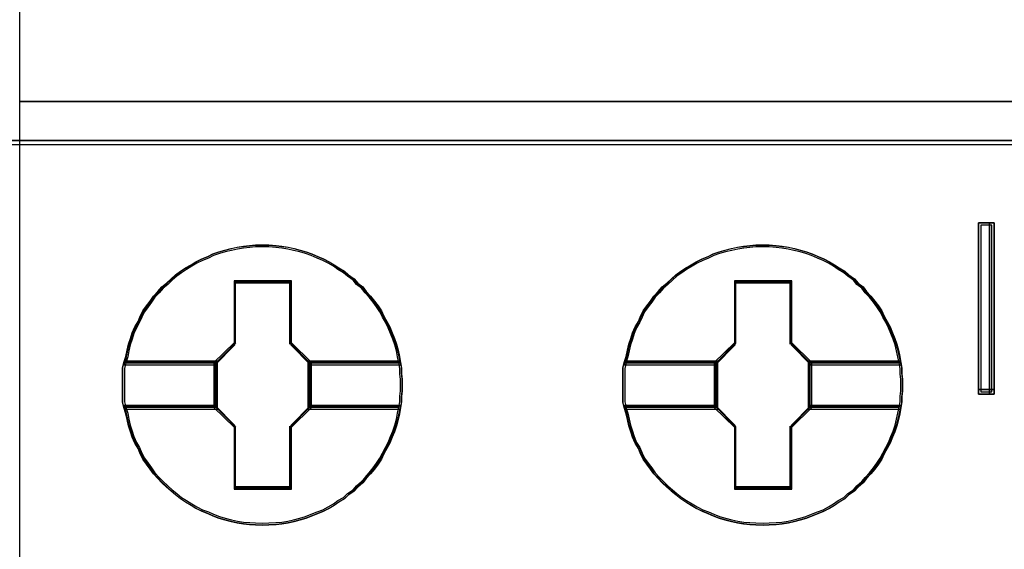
# Model space of a CAD drawing. Extents: x -558982 to 5119495, y -5290134 to 97908.
# Tile 201 of 256: x -467240 to -467062, y 30657 to 30753. Entities that reach past the tile are written whole.
import ezdxf

# ---------------------------------------------------------------- set-up
doc = ezdxf.new("R2010")
doc.units = 0
doc.header["$MEASUREMENT"] = 0
doc.layers.get('0').update_dxf_attribs({"color": 252})
doc.layers.add('45', color=8, linetype='Continuous')
doc.layers.add('50', color=7, linetype='Continuous')

# ---------------------------------------------------------------- blocks, each defined once
blk = doc.blocks.new('*C1027')
at = {"layer": '50', "color": 7}
for points in [[(246.510509, -132.244429), (246.510509, -178.271705), (31.516001, -178.271705), (31.516001, -132.244429), (246.510509, -132.244429)], [(31.516001, -178.189612), (246.510509, -178.189612), (31.516001, -178.189612)], [(156.839992, -182.773538), (156.839992, -179.680514), (156.839992, -182.773538)], [(156.839992, -179.680514), (156.946033, -179.680514), (156.839992, -179.680514)], [(157.121, -179.680514), (157.121, -182.773538), (157.085874, -182.773538), (156.980496, -182.773538), (156.875118, -182.773538), (156.839992, -182.773538), (156.839992, -179.680514), (156.875118, -179.680514), (156.980496, -179.680514), (157.085874, -179.680514), (157.121, -179.680514)], [(157.121, -182.773538), (157.121, -179.680514), (157.085874, -179.680514), (156.980496, -179.680514), (156.875118, -179.680514), (156.839992, -179.680514), (156.839992, -182.773538), (156.875118, -182.773538), (156.980496, -182.773538), (157.085874, -182.773538), (157.121, -182.773538)], [(156.863852, -179.680514), (157.020261, -179.680514), (156.863852, -179.680514)], [(156.93808, -179.680514), (157.09449, -179.680514), (156.93808, -179.680514)], [(157.012308, -179.680514), (157.121, -179.680514), (157.012308, -179.680514)], [(157.038818, -179.680514), (157.038818, -182.773538), (157.038818, -179.680514)], [(157.081235, -182.733816), (157.081235, -179.720236), (157.05605, -179.720236), (156.980496, -179.720236), (156.904942, -179.720236), (156.879758, -179.720236), (156.879758, -182.733816), (156.904942, -182.733816), (156.980496, -182.733816), (157.05605, -182.733816), (157.081235, -182.733816)], [(156.839992, -182.691446), (156.946033, -182.691446), (156.839992, -182.691446)], [(156.863852, -182.691446), (157.020261, -182.691446), (156.863852, -182.691446)], [(156.93808, -182.691446), (157.09449, -182.691446), (156.93808, -182.691446)], [(157.012308, -182.691446), (157.121, -182.691446), (157.012308, -182.691446)]]:
    blk.add_lwpolyline(points, close=True, dxfattribs=at)
blk = doc.blocks.new('*U1032')
at = {"layer": '45', "color": 59}
blk.add_lwpolyline([(139.497065, -113.498264), (157.500095, -113.498264), (157.500095, -196.493538), (139.497065, -196.493538), (139.497065, -113.498264)], close=True, dxfattribs=at)
at = {"layer": '45', "color": 7}
for points in [[(139.491763, -177.487856), (157.505397, -177.487856), (139.491763, -177.487856)], [(146.416209, -182.607718), (146.416209, -182.714257), (146.404377, -182.814877), (146.404377, -182.915497), (146.386629, -183.016117), (146.362966, -183.128574), (146.339302, -183.235113), (146.309722, -183.347571), (146.274226, -183.45411), (146.232815, -183.554729), (146.191403, -183.661268), (146.13816, -183.755969), (146.084916, -183.856589), (146.037589, -183.95129), (145.978429, -184.040073), (145.913354, -184.128855), (145.842362, -184.217637), (145.765455, -184.300501), (145.70038, -184.377445), (145.611641, -184.45439), (145.546565, -184.531335), (145.445994, -184.596442), (145.369087, -184.667467), (145.268516, -184.726656), (145.185693, -184.785844), (145.091037, -184.839113), (144.990466, -184.892383), (144.889895, -184.933814), (144.777492, -184.975246), (144.676921, -185.016678), (144.570434, -185.046272), (144.458031, -185.075866), (144.351544, -185.099541), (144.239141, -185.117298), (144.132654, -185.129135), (144.002504, -185.135054), (143.896017, -185.140973), (143.75995, -185.135054), (143.653463, -185.129135), (143.54106, -185.117298), (143.428657, -185.099541), (143.32217, -185.075866), (143.203851, -185.046272), (143.097364, -185.016678), (142.990877, -184.975246), (142.896222, -184.933814), (142.789735, -184.892383), (142.683248, -184.839113), (142.594509, -184.785844), (142.493938, -184.726656), (142.405198, -184.667467), (142.316459, -184.596442), (142.233636, -184.531335), (142.150813, -184.45439), (142.06799, -184.377445), (141.996998, -184.300501), (141.914175, -184.217637), (141.855015, -184.128855), (141.78994, -184.040073), (141.724865, -183.95129), (141.677537, -183.856589), (141.636126, -183.755969), (141.576966, -183.661268), (141.529639, -183.554729), (141.500059, -183.45411), (141.464563, -183.347571), (141.440899, -183.235113), (141.417236, -183.128574), (141.38174, -183.016117), (141.358076, -182.915497), (141.358076, -182.814877), (141.358076, -182.714257), (141.358076, -182.607718), (141.358076, -182.507098), (141.358076, -182.406478), (141.358076, -182.305859), (141.38174, -182.205239), (141.417236, -182.092781), (141.440899, -181.980323), (141.464563, -181.873785), (141.500059, -181.767246), (141.529639, -181.666626), (141.576966, -181.560087), (141.636126, -181.459467), (141.677537, -181.364766), (141.724865, -181.270065), (141.78994, -181.181283), (141.855015, -181.092501), (141.914175, -181.003718), (141.996998, -180.920855), (142.06799, -180.837991), (142.150813, -180.766966), (142.233636, -180.690021), (142.316459, -180.618995), (142.405198, -180.553888), (142.493938, -180.4947), (142.594509, -180.435512), (142.683248, -180.382242), (142.789735, -180.328973), (142.896222, -180.287541), (142.990877, -180.240191), (143.097364, -180.204678), (143.203851, -180.175084), (143.32217, -180.145489), (143.428657, -180.121814), (143.54106, -180.104058), (143.653463, -180.09222), (143.75995, -180.080382), (143.896017, -180.080382), (144.002504, -180.080382), (144.132654, -180.09222), (144.239141, -180.104058), (144.351544, -180.121814), (144.458031, -180.145489), (144.570434, -180.175084), (144.676921, -180.204678), (144.777492, -180.240191), (144.889895, -180.287541), (144.990466, -180.328973), (145.091037, -180.382242), (145.185693, -180.435512), (145.268516, -180.4947), (145.369087, -180.553888), (145.445994, -180.618995), (145.546565, -180.690021), (145.611641, -180.766966), (145.70038, -180.837991), (145.765455, -180.920855), (145.842362, -181.003718), (145.913354, -181.092501), (145.978429, -181.181283), (146.037589, -181.270065), (146.084916, -181.364766), (146.13816, -181.459467), (146.191403, -181.560087), (146.232815, -181.666626), (146.274226, -181.767246), (146.309722, -181.873785), (146.339302, -181.980323), (146.362966, -182.092781), (146.386629, -182.205239), (146.404377, -182.305859), (146.404377, -182.406478), (146.416209, -182.507098), (146.416209, -182.607718)], [(143.896324, -180.080382), (143.760251, -180.080382), (143.653759, -180.092436), (143.541351, -180.104489), (143.428943, -180.122568), (143.322452, -180.146674), (143.204128, -180.176807), (143.097636, -180.20694), (142.991144, -180.243099), (142.896485, -180.291311), (142.789993, -180.333497), (142.683501, -180.387736), (142.594758, -180.441975), (142.494182, -180.50224), (142.405439, -180.562506), (142.316696, -180.628798), (142.233869, -180.701116), (142.151042, -180.779461), (142.068215, -180.85178), (141.997221, -180.936151), (141.914394, -181.020523), (141.855232, -181.110921), (141.790154, -181.201319), (141.725075, -181.291717), (141.677746, -181.388142), (141.636332, -181.484567), (141.57717, -181.587018), (141.52984, -181.695495), (141.500259, -181.797947), (141.464762, -181.906424), (141.441097, -182.014902), (141.417432, -182.129406), (141.381935, -182.243911), (143.032558, -182.243911), (143.38753, -181.882318), (143.38753, -180.749329), (144.399202, -180.749329), (144.399202, -181.882318), (144.754174, -182.243911), (146.387048, -182.243911), (146.363383, -182.129406), (146.339718, -182.014902), (146.310137, -181.906424), (146.27464, -181.797947), (146.233226, -181.695495), (146.191813, -181.587018), (146.138567, -181.484567), (146.085321, -181.388142), (146.037992, -181.291717), (145.978829, -181.201319), (145.913751, -181.110921), (145.842757, -181.020523), (145.765846, -180.936151), (145.700768, -180.85178), (145.612025, -180.779461), (145.546946, -180.701116), (145.446371, -180.628798), (145.36946, -180.562506), (145.268884, -180.50224), (145.186058, -180.441975), (145.091398, -180.387736), (144.990823, -180.333497), (144.890247, -180.291311), (144.777839, -180.243099), (144.677264, -180.20694), (144.570772, -180.176807), (144.458364, -180.146674), (144.351872, -180.122568), (144.239464, -180.104489), (144.132972, -180.092436), (144.002816, -180.080382), (143.896324, -180.080382)], [(141.381935, -182.243911), (143.032558, -182.243911), (143.38753, -181.882318), (143.38753, -180.749329), (144.399202, -180.749329), (144.399202, -181.882318), (144.754174, -182.243911), (146.387048, -182.243911), (146.363383, -182.129406), (146.339718, -182.014902), (146.310137, -181.906424), (146.27464, -181.797947), (146.233226, -181.695495), (146.191813, -181.587018), (146.138567, -181.484567), (146.085321, -181.388142), (146.037992, -181.291717), (145.978829, -181.201319), (145.913751, -181.110921), (145.842757, -181.020523), (145.765846, -180.936151), (145.700768, -180.85178), (145.612025, -180.779461), (145.546946, -180.701116), (145.446371, -180.628798), (145.36946, -180.562506), (145.268884, -180.50224), (145.186058, -180.441975), (145.091398, -180.387736), (144.990823, -180.333497), (144.890247, -180.291311), (144.777839, -180.243099), (144.677264, -180.20694), (144.570772, -180.176807), (144.458364, -180.146674), (144.351872, -180.122568), (144.239464, -180.104489), (144.132972, -180.092436), (144.002816, -180.080382), (143.896324, -180.080382), (143.760251, -180.080382), (143.653759, -180.092436), (143.541351, -180.104489), (143.428943, -180.122568), (143.322452, -180.146674), (143.204128, -180.176807), (143.097636, -180.20694), (142.991144, -180.243099), (142.896485, -180.291311), (142.789993, -180.333497), (142.683501, -180.387736), (142.594758, -180.441975), (142.494182, -180.50224), (142.405439, -180.562506), (142.316696, -180.628798), (142.233869, -180.701116), (142.151042, -180.779461), (142.068215, -180.85178), (141.997221, -180.936151), (141.914394, -181.020523), (141.855232, -181.110921), (141.790154, -181.201319), (141.725075, -181.291717), (141.677746, -181.388142), (141.636332, -181.484567), (141.57717, -181.587018), (141.52984, -181.695495), (141.500259, -181.797947), (141.464762, -181.906424), (141.441097, -182.014902), (141.417432, -182.129406), (141.381935, -182.243911)], [(143.896174, -180.11216), (143.761831, -180.11216), (143.656692, -180.123859), (143.545713, -180.135558), (143.434734, -180.153107), (143.329596, -180.176505), (143.212776, -180.205752), (143.107638, -180.235), (143.0025, -180.270097), (142.909044, -180.316893), (142.803906, -180.357839), (142.698768, -180.410485), (142.611153, -180.463131), (142.511856, -180.521626), (142.424241, -180.580121), (142.336626, -180.644465), (142.254852, -180.714659), (142.173078, -180.790703), (142.091304, -180.860897), (142.021212, -180.94279), (141.939438, -181.024683), (141.881028, -181.112426), (141.816777, -181.200168), (141.752526, -181.287911), (141.705798, -181.381503), (141.664911, -181.475095), (141.6065, -181.574537), (141.559772, -181.679828), (141.530567, -181.77927), (141.495521, -181.884561), (141.472157, -181.989852), (141.448793, -182.100992), (141.413747, -182.212133), (143.043387, -182.212133), (143.393847, -181.861163), (143.393847, -180.761455), (144.392659, -180.761455), (144.392659, -181.861163), (144.743119, -182.212133), (146.355236, -182.212133), (146.331872, -182.100992), (146.308508, -181.989852), (146.279303, -181.884561), (146.244257, -181.77927), (146.20337, -181.679828), (146.162483, -181.574537), (146.109914, -181.475095), (146.057345, -181.381503), (146.010617, -181.287911), (145.952207, -181.200168), (145.887956, -181.112426), (145.817863, -181.024683), (145.74193, -180.94279), (145.677679, -180.860897), (145.590064, -180.790703), (145.525813, -180.714659), (145.426516, -180.644465), (145.350583, -180.580121), (145.251286, -180.521626), (145.169512, -180.463131), (145.076056, -180.410485), (144.976759, -180.357839), (144.877462, -180.316893), (144.766483, -180.270097), (144.667186, -180.235), (144.562048, -180.205752), (144.451069, -180.176505), (144.345931, -180.153107), (144.234952, -180.135558), (144.129814, -180.123859), (144.001312, -180.11216), (143.896174, -180.11216)], [(141.413747, -182.212133), (143.043387, -182.212133), (143.393847, -181.861163), (143.393847, -180.761455), (144.392659, -180.761455), (144.392659, -181.861163), (144.743119, -182.212133), (146.355236, -182.212133), (146.331872, -182.100992), (146.308508, -181.989852), (146.279303, -181.884561), (146.244257, -181.77927), (146.20337, -181.679828), (146.162483, -181.574537), (146.109914, -181.475095), (146.057345, -181.381503), (146.010617, -181.287911), (145.952207, -181.200168), (145.887956, -181.112426), (145.817863, -181.024683), (145.74193, -180.94279), (145.677679, -180.860897), (145.590064, -180.790703), (145.525813, -180.714659), (145.426516, -180.644465), (145.350583, -180.580121), (145.251286, -180.521626), (145.169512, -180.463131), (145.076056, -180.410485), (144.976759, -180.357839), (144.877462, -180.316893), (144.766483, -180.270097), (144.667186, -180.235), (144.562048, -180.205752), (144.451069, -180.176505), (144.345931, -180.153107), (144.234952, -180.135558), (144.129814, -180.123859), (144.001312, -180.11216), (143.896174, -180.11216), (143.761831, -180.11216), (143.656692, -180.123859), (143.545713, -180.135558), (143.434734, -180.153107), (143.329596, -180.176505), (143.212776, -180.205752), (143.107638, -180.235), (143.0025, -180.270097), (142.909044, -180.316893), (142.803906, -180.357839), (142.698768, -180.410485), (142.611153, -180.463131), (142.511856, -180.521626), (142.424241, -180.580121), (142.336626, -180.644465), (142.254852, -180.714659), (142.173078, -180.790703), (142.091304, -180.860897), (142.021212, -180.94279), (141.939438, -181.024683), (141.881028, -181.112426), (141.816777, -181.200168), (141.752526, -181.287911), (141.705798, -181.381503), (141.664911, -181.475095), (141.6065, -181.574537), (141.559772, -181.679828), (141.530567, -181.77927), (141.495521, -181.884561), (141.472157, -181.989852), (141.448793, -182.100992), (141.413747, -182.212133)], [(155.466768, -182.607718), (155.466768, -182.714257), (155.454936, -182.814877), (155.454936, -182.915497), (155.437188, -183.016117), (155.413524, -183.128574), (155.38986, -183.235113), (155.360281, -183.347571), (155.324785, -183.45411), (155.283373, -183.554729), (155.241962, -183.661268), (155.188718, -183.755969), (155.135475, -183.856589), (155.088147, -183.95129), (155.028988, -184.040073), (154.963912, -184.128855), (154.892921, -184.217637), (154.816014, -184.300501), (154.750938, -184.377445), (154.662199, -184.45439), (154.597124, -184.531335), (154.496553, -184.596442), (154.419645, -184.667467), (154.319074, -184.726656), (154.236251, -184.785844), (154.141596, -184.839113), (154.041025, -184.892383), (153.940454, -184.933814), (153.828051, -184.975246), (153.72748, -185.016678), (153.620993, -185.046272), (153.50859, -185.075866), (153.402103, -185.099541), (153.2897, -185.117298), (153.183213, -185.129135), (153.053062, -185.135054), (152.946575, -185.140973), (152.810508, -185.135054), (152.704021, -185.129135), (152.591618, -185.117298), (152.479215, -185.099541), (152.372728, -185.075866), (152.25441, -185.046272), (152.147923, -185.016678), (152.041436, -184.975246), (151.94678, -184.933814), (151.840293, -184.892383), (151.733806, -184.839113), (151.645067, -184.785844), (151.544496, -184.726656), (151.455757, -184.667467), (151.367018, -184.596442), (151.284195, -184.531335), (151.201371, -184.45439), (151.118548, -184.377445), (151.047557, -184.300501), (150.964734, -184.217637), (150.905574, -184.128855), (150.840499, -184.040073), (150.775423, -183.95129), (150.728096, -183.856589), (150.686684, -183.755969), (150.627525, -183.661268), (150.580197, -183.554729), (150.550617, -183.45411), (150.515122, -183.347571), (150.491458, -183.235113), (150.467794, -183.128574), (150.432299, -183.016117), (150.408635, -182.915497), (150.408635, -182.814877), (150.408635, -182.714257), (150.408635, -182.607718), (150.408635, -182.507098), (150.408635, -182.406478), (150.408635, -182.305859), (150.432299, -182.205239), (150.467794, -182.092781), (150.491458, -181.980323), (150.515122, -181.873785), (150.550617, -181.767246), (150.580197, -181.666626), (150.627525, -181.560087), (150.686684, -181.459467), (150.728096, -181.364766), (150.775423, -181.270065), (150.840499, -181.181283), (150.905574, -181.092501), (150.964734, -181.003718), (151.047557, -180.920855), (151.118548, -180.837991), (151.201371, -180.766966), (151.284195, -180.690021), (151.367018, -180.618995), (151.455757, -180.553888), (151.544496, -180.4947), (151.645067, -180.435512), (151.733806, -180.382242), (151.840293, -180.328973), (151.94678, -180.287541), (152.041436, -180.240191), (152.147923, -180.204678), (152.25441, -180.175084), (152.372728, -180.145489), (152.479215, -180.121814), (152.591618, -180.104058), (152.704021, -180.09222), (152.810508, -180.080382), (152.946575, -180.080382), (153.053062, -180.080382), (153.183213, -180.09222), (153.2897, -180.104058), (153.402103, -180.121814), (153.50859, -180.145489), (153.620993, -180.175084), (153.72748, -180.204678), (153.828051, -180.240191), (153.940454, -180.287541), (154.041025, -180.328973), (154.141596, -180.382242), (154.236251, -180.435512), (154.319074, -180.4947), (154.419645, -180.553888), (154.496553, -180.618995), (154.597124, -180.690021), (154.662199, -180.766966), (154.750938, -180.837991), (154.816014, -180.920855), (154.892921, -181.003718), (154.963912, -181.092501), (155.028988, -181.181283), (155.088147, -181.270065), (155.135475, -181.364766), (155.188718, -181.459467), (155.241962, -181.560087), (155.283373, -181.666626), (155.324785, -181.767246), (155.360281, -181.873785), (155.38986, -181.980323), (155.413524, -182.092781), (155.437188, -182.205239), (155.454936, -182.305859), (155.454936, -182.406478), (155.466768, -182.507098), (155.466768, -182.607718)], [(152.945563, -180.080382), (152.809418, -180.080382), (152.70287, -180.092436), (152.590403, -180.104489), (152.477935, -180.122568), (152.371387, -180.146674), (152.253, -180.176807), (152.146452, -180.20694), (152.039904, -180.243099), (151.945194, -180.291311), (151.838646, -180.333497), (151.732098, -180.387736), (151.643308, -180.441975), (151.542679, -180.50224), (151.453889, -180.562506), (151.365099, -180.628798), (151.282228, -180.701116), (151.199357, -180.779461), (151.116487, -180.85178), (151.045454, -180.936151), (150.962584, -181.020523), (150.90339, -181.110921), (150.838277, -181.201319), (150.773165, -181.291717), (150.72581, -181.388142), (150.684375, -181.484567), (150.625181, -181.587018), (150.577826, -181.695495), (150.54823, -181.797947), (150.512714, -181.906424), (150.489036, -182.014902), (150.465359, -182.129406), (150.429843, -182.243911), (152.081339, -182.243911), (152.4365, -181.882318), (152.4365, -180.749329), (153.448707, -180.749329), (153.448707, -181.882318), (153.803868, -182.243911), (155.437607, -182.243911), (155.413929, -182.129406), (155.390252, -182.014902), (155.360655, -181.906424), (155.325139, -181.797947), (155.283704, -181.695495), (155.242268, -181.587018), (155.188994, -181.484567), (155.13572, -181.388142), (155.088365, -181.291717), (155.029172, -181.201319), (154.964059, -181.110921), (154.893027, -181.020523), (154.816076, -180.936151), (154.750963, -180.85178), (154.662173, -180.779461), (154.59706, -180.701116), (154.496431, -180.628798), (154.41948, -180.562506), (154.318851, -180.50224), (154.23598, -180.441975), (154.141271, -180.387736), (154.040642, -180.333497), (153.940013, -180.291311), (153.827545, -180.243099), (153.726917, -180.20694), (153.620368, -180.176807), (153.507901, -180.146674), (153.401353, -180.122568), (153.288885, -180.104489), (153.182337, -180.092436), (153.052112, -180.080382), (152.945563, -180.080382)], [(150.429843, -182.243911), (152.081339, -182.243911), (152.4365, -181.882318), (152.4365, -180.749329), (153.448707, -180.749329), (153.448707, -181.882318), (153.803868, -182.243911), (155.437607, -182.243911), (155.413929, -182.129406), (155.390252, -182.014902), (155.360655, -181.906424), (155.325139, -181.797947), (155.283704, -181.695495), (155.242268, -181.587018), (155.188994, -181.484567), (155.13572, -181.388142), (155.088365, -181.291717), (155.029172, -181.201319), (154.964059, -181.110921), (154.893027, -181.020523), (154.816076, -180.936151), (154.750963, -180.85178), (154.662173, -180.779461), (154.59706, -180.701116), (154.496431, -180.628798), (154.41948, -180.562506), (154.318851, -180.50224), (154.23598, -180.441975), (154.141271, -180.387736), (154.040642, -180.333497), (153.940013, -180.291311), (153.827545, -180.243099), (153.726917, -180.20694), (153.620368, -180.176807), (153.507901, -180.146674), (153.401353, -180.122568), (153.288885, -180.104489), (153.182337, -180.092436), (153.052112, -180.080382), (152.945563, -180.080382), (152.809418, -180.080382), (152.70287, -180.092436), (152.590403, -180.104489), (152.477935, -180.122568), (152.371387, -180.146674), (152.253, -180.176807), (152.146452, -180.20694), (152.039904, -180.243099), (151.945194, -180.291311), (151.838646, -180.333497), (151.732098, -180.387736), (151.643308, -180.441975), (151.542679, -180.50224), (151.453889, -180.562506), (151.365099, -180.628798), (151.282228, -180.701116), (151.199357, -180.779461), (151.116487, -180.85178), (151.045454, -180.936151), (150.962584, -181.020523), (150.90339, -181.110921), (150.838277, -181.201319), (150.773165, -181.291717), (150.72581, -181.388142), (150.684375, -181.484567), (150.625181, -181.587018), (150.577826, -181.695495), (150.54823, -181.797947), (150.512714, -181.906424), (150.489036, -182.014902), (150.465359, -182.129406), (150.429843, -182.243911)], [(152.945413, -180.11216), (152.810998, -180.11216), (152.705803, -180.123859), (152.594765, -180.135558), (152.483726, -180.153107), (152.378532, -180.176505), (152.261649, -180.205752), (152.156455, -180.235), (152.05126, -180.270097), (151.957754, -180.316893), (151.852559, -180.357839), (151.747365, -180.410485), (151.659703, -180.463131), (151.560353, -180.521626), (151.472691, -180.580121), (151.385029, -180.644465), (151.303211, -180.714659), (151.221393, -180.790703), (151.139575, -180.860897), (151.069445, -180.94279), (150.987627, -181.024683), (150.929186, -181.112426), (150.8649, -181.200168), (150.800615, -181.287911), (150.753862, -181.381503), (150.712953, -181.475095), (150.654511, -181.574537), (150.607758, -181.679828), (150.578538, -181.77927), (150.543473, -181.884561), (150.520096, -181.989852), (150.49672, -182.100992), (150.461655, -182.212133), (152.092169, -182.212133), (152.442817, -181.861163), (152.442817, -180.761455), (153.442165, -180.761455), (153.442165, -181.861163), (153.792813, -182.212133), (155.405794, -182.212133), (155.382418, -182.100992), (155.359041, -181.989852), (155.329821, -181.884561), (155.294756, -181.77927), (155.253847, -181.679828), (155.212938, -181.574537), (155.160341, -181.475095), (155.107743, -181.381503), (155.06099, -181.287911), (155.002549, -181.200168), (154.938263, -181.112426), (154.868134, -181.024683), (154.79216, -180.94279), (154.727875, -180.860897), (154.640212, -180.790703), (154.575927, -180.714659), (154.476577, -180.644465), (154.400603, -180.580121), (154.301253, -180.521626), (154.219435, -180.463131), (154.125928, -180.410485), (154.026578, -180.357839), (153.927228, -180.316893), (153.816189, -180.270097), (153.716839, -180.235), (153.611644, -180.205752), (153.500606, -180.176505), (153.395411, -180.153107), (153.284373, -180.135558), (153.179178, -180.123859), (153.050607, -180.11216), (152.945413, -180.11216)], [(150.461655, -182.212133), (152.092169, -182.212133), (152.442817, -181.861163), (152.442817, -180.761455), (153.442165, -180.761455), (153.442165, -181.861163), (153.792813, -182.212133), (155.405794, -182.212133), (155.382418, -182.100992), (155.359041, -181.989852), (155.329821, -181.884561), (155.294756, -181.77927), (155.253847, -181.679828), (155.212938, -181.574537), (155.160341, -181.475095), (155.107743, -181.381503), (155.06099, -181.287911), (155.002549, -181.200168), (154.938263, -181.112426), (154.868134, -181.024683), (154.79216, -180.94279), (154.727875, -180.860897), (154.640212, -180.790703), (154.575927, -180.714659), (154.476577, -180.644465), (154.400603, -180.580121), (154.301253, -180.521626), (154.219435, -180.463131), (154.125928, -180.410485), (154.026578, -180.357839), (153.927228, -180.316893), (153.816189, -180.270097), (153.716839, -180.235), (153.611644, -180.205752), (153.500606, -180.176505), (153.395411, -180.153107), (153.284373, -180.135558), (153.179178, -180.123859), (153.050607, -180.11216), (152.945413, -180.11216), (152.810998, -180.11216), (152.705803, -180.123859), (152.594765, -180.135558), (152.483726, -180.153107), (152.378532, -180.176505), (152.261649, -180.205752), (152.156455, -180.235), (152.05126, -180.270097), (151.957754, -180.316893), (151.852559, -180.357839), (151.747365, -180.410485), (151.659703, -180.463131), (151.560353, -180.521626), (151.472691, -180.580121), (151.385029, -180.644465), (151.303211, -180.714659), (151.221393, -180.790703), (151.139575, -180.860897), (151.069445, -180.94279), (150.987627, -181.024683), (150.929186, -181.112426), (150.8649, -181.200168), (150.800615, -181.287911), (150.753862, -181.381503), (150.712953, -181.475095), (150.654511, -181.574537), (150.607758, -181.679828), (150.578538, -181.77927), (150.543473, -181.884561), (150.520096, -181.989852), (150.49672, -182.100992), (150.461655, -182.212133)], [(144.411196, -180.729176), (143.373693, -180.729176), (143.373693, -181.846782), (143.009657, -182.203465), (143.009657, -183.017891), (143.373693, -183.374573), (143.373693, -184.492179), (144.411196, -184.492179), (144.411196, -183.374573), (144.775232, -183.017891), (144.775232, -182.203465), (144.411196, -181.846782), (144.411196, -180.729176)], [(144.392502, -180.760954), (143.392387, -180.760954), (143.392387, -181.859684), (143.041469, -182.210343), (143.041469, -183.011013), (143.392387, -183.361672), (143.392387, -184.460402), (144.392502, -184.460402), (144.392502, -183.361672), (144.74342, -183.011013), (144.74342, -182.210343), (144.392502, -181.859684), (144.392502, -180.760954)], [(143.38345, -180.750361), (144.401439, -180.750361), (143.38345, -180.750361)], [(143.38345, -181.870523), (143.38345, -180.750361), (143.38345, -181.870523)], [(144.382882, -181.870523), (144.382882, -180.750361), (144.382882, -181.870523)], [(153.461755, -180.729176), (152.424252, -180.729176), (152.424252, -181.846782), (152.060216, -182.203465), (152.060216, -183.017891), (152.424252, -183.374573), (152.424252, -184.492179), (153.461755, -184.492179), (153.461755, -183.374573), (153.825791, -183.017891), (153.825791, -182.203465), (153.461755, -181.846782), (153.461755, -180.729176)], [(152.434009, -180.750361), (153.451998, -180.750361), (152.434009, -180.750361)], [(152.434009, -181.870523), (152.434009, -180.750361), (152.434009, -181.870523)], [(153.43079, -181.870523), (153.43079, -180.750361), (153.43079, -181.870523)], [(143.033516, -182.220077), (143.404658, -181.849338), (143.033516, -182.220077)], [(144.751373, -182.220077), (144.382882, -181.849338), (144.751373, -182.220077)], [(152.084075, -182.220077), (152.452566, -181.849338), (152.084075, -182.220077)], [(153.801931, -182.220077), (153.43079, -181.849338), (153.801931, -182.220077)], [(143.075933, -182.177707), (141.382357, -182.177707), (141.358076, -182.28516), (141.358076, -182.392612), (141.358076, -182.500065), (141.358076, -182.607517), (141.358076, -182.721291), (141.358076, -182.828743), (141.358076, -182.936196), (141.382357, -183.043648), (143.075933, -183.043648), (143.075933, -182.177707)], [(143.075933, -183.043648), (143.075933, -182.177707), (141.382357, -182.177707), (141.358076, -182.28516), (141.358076, -182.392612), (141.358076, -182.500065), (141.358076, -182.607517), (141.358076, -182.721291), (141.358076, -182.828743), (141.358076, -182.936196), (141.382357, -183.043648), (143.075933, -183.043648)], [(141.405794, -182.201541), (143.052073, -182.201541), (141.405794, -182.201541)], [(143.033516, -182.201541), (143.033516, -183.019815), (143.033516, -182.201541)], [(146.385831, -182.177707), (144.708957, -182.177707), (144.708957, -183.043648), (146.385831, -183.043648), (146.404058, -182.936196), (146.404058, -182.828743), (146.416209, -182.721291), (146.416209, -182.607517), (146.416209, -182.500065), (146.404058, -182.392612), (146.404058, -182.28516), (146.385831, -182.177707)], [(144.708957, -182.177707), (144.708957, -183.043648), (146.385831, -183.043648), (146.404058, -182.936196), (146.404058, -182.828743), (146.416209, -182.721291), (146.416209, -182.607517), (146.416209, -182.500065), (146.404058, -182.392612), (146.404058, -182.28516), (146.385831, -182.177707), (144.708957, -182.177707)], [(144.732816, -182.201541), (146.363189, -182.201541), (144.732816, -182.201541)], [(144.732816, -182.201541), (144.732816, -183.019815), (144.732816, -182.201541)], [(152.126491, -182.177707), (150.432915, -182.177707), (150.408635, -182.28516), (150.408635, -182.392612), (150.408635, -182.500065), (150.408635, -182.607517), (150.408635, -182.721291), (150.408635, -182.828743), (150.408635, -182.936196), (150.432915, -183.043648), (152.126491, -183.043648), (152.126491, -182.177707)], [(152.126491, -183.043648), (152.126491, -182.177707), (150.432915, -182.177707), (150.408635, -182.28516), (150.408635, -182.392612), (150.408635, -182.500065), (150.408635, -182.607517), (150.408635, -182.721291), (150.408635, -182.828743), (150.408635, -182.936196), (150.432915, -183.043648), (152.126491, -183.043648)], [(150.453702, -182.201541), (152.102632, -182.201541), (150.453702, -182.201541)], [(152.084075, -182.201541), (152.084075, -183.019815), (152.084075, -182.201541)], [(155.43639, -182.177707), (153.759515, -182.177707), (153.759515, -183.043648), (155.43639, -183.043648), (155.454616, -182.936196), (155.454616, -182.828743), (155.466768, -182.721291), (155.466768, -182.607517), (155.466768, -182.500065), (155.454616, -182.392612), (155.454616, -182.28516), (155.43639, -182.177707)], [(153.759515, -182.177707), (153.759515, -183.043648), (155.43639, -183.043648), (155.454616, -182.936196), (155.454616, -182.828743), (155.466768, -182.721291), (155.466768, -182.607517), (155.466768, -182.500065), (155.454616, -182.392612), (155.454616, -182.28516), (155.43639, -182.177707), (153.759515, -182.177707)], [(153.783374, -182.201541), (155.413747, -182.201541), (153.783374, -182.201541)], [(153.783374, -182.201541), (153.783374, -183.019815), (153.783374, -182.201541)], [(143.04412, -182.209485), (141.41327, -182.209485), (141.389888, -182.309051), (141.389888, -182.408617), (141.389888, -182.508183), (141.389888, -182.607749), (141.389888, -182.713172), (141.389888, -182.812738), (141.389888, -182.912304), (141.41327, -183.011871), (143.04412, -183.011871), (143.04412, -182.209485)], [(143.04412, -183.011871), (143.04412, -182.209485), (141.41327, -182.209485), (141.389888, -182.309051), (141.389888, -182.408617), (141.389888, -182.508183), (141.389888, -182.607749), (141.389888, -182.713172), (141.389888, -182.812738), (141.389888, -182.912304), (141.41327, -183.011871), (143.04412, -183.011871)], [(146.355151, -182.209485), (144.740769, -182.209485), (144.740769, -183.011871), (146.355151, -183.011871), (146.372698, -182.912304), (146.372698, -182.812738), (146.384397, -182.713172), (146.384397, -182.607749), (146.384397, -182.508183), (146.372698, -182.408617), (146.372698, -182.309051), (146.355151, -182.209485)], [(144.740769, -182.209485), (144.740769, -183.011871), (146.355151, -183.011871), (146.372698, -182.912304), (146.372698, -182.812738), (146.384397, -182.713172), (146.384397, -182.607749), (146.384397, -182.508183), (146.372698, -182.408617), (146.372698, -182.309051), (146.355151, -182.209485), (144.740769, -182.209485)], [(152.094679, -182.209485), (150.463828, -182.209485), (150.440447, -182.309051), (150.440447, -182.408617), (150.440447, -182.508183), (150.440447, -182.607749), (150.440447, -182.713172), (150.440447, -182.812738), (150.440447, -182.912304), (150.463828, -183.011871), (152.094679, -183.011871), (152.094679, -182.209485)], [(152.094679, -183.011871), (152.094679, -182.209485), (150.463828, -182.209485), (150.440447, -182.309051), (150.440447, -182.408617), (150.440447, -182.508183), (150.440447, -182.607749), (150.440447, -182.713172), (150.440447, -182.812738), (150.440447, -182.912304), (150.463828, -183.011871), (152.094679, -183.011871)], [(155.405709, -182.209485), (153.791327, -182.209485), (153.791327, -183.011871), (155.405709, -183.011871), (155.423257, -182.912304), (155.423257, -182.812738), (155.434956, -182.713172), (155.434956, -182.607749), (155.434956, -182.508183), (155.423257, -182.408617), (155.423257, -182.309051), (155.405709, -182.209485)], [(153.791327, -182.209485), (153.791327, -183.011871), (155.405709, -183.011871), (155.423257, -182.912304), (155.423257, -182.812738), (155.434956, -182.713172), (155.434956, -182.607749), (155.434956, -182.508183), (155.423257, -182.408617), (155.423257, -182.309051), (155.405709, -182.209485), (153.791327, -182.209485)], [(146.387048, -182.977445), (144.754174, -182.977445), (144.399202, -183.339037), (144.399202, -184.472027), (143.38753, -184.472027), (143.38753, -183.339037), (143.032558, -182.977445), (141.381935, -182.977445), (141.417432, -183.091949), (141.441097, -183.200427), (141.464762, -183.314931), (141.500259, -183.423409), (141.52984, -183.52586), (141.57717, -183.634338), (141.636332, -183.730762), (141.677746, -183.833214), (141.725075, -183.929638), (141.790154, -184.020036), (141.855232, -184.110434), (141.914394, -184.200833), (141.997221, -184.285204), (142.068215, -184.363549), (142.151042, -184.441894), (142.233869, -184.520239), (142.316696, -184.586531), (142.405439, -184.65885), (142.494182, -184.719115), (142.594758, -184.779381), (142.683501, -184.833619), (142.789993, -184.887858), (142.896485, -184.930044), (142.991144, -184.97223), (143.097636, -185.014416), (143.204128, -185.044548), (143.322452, -185.074681), (143.428943, -185.098787), (143.541351, -185.116867), (143.653759, -185.12892), (143.760251, -185.134946), (143.896324, -185.140973), (144.002816, -185.134946), (144.132972, -185.12892), (144.239464, -185.116867), (144.351872, -185.098787), (144.458364, -185.074681), (144.570772, -185.044548), (144.677264, -185.014416), (144.777839, -184.97223), (144.890247, -184.930044), (144.990823, -184.887858), (145.091398, -184.833619), (145.186058, -184.779381), (145.268884, -184.719115), (145.36946, -184.65885), (145.446371, -184.586531), (145.546946, -184.520239), (145.612025, -184.441894), (145.700768, -184.363549), (145.765846, -184.285204), (145.842757, -184.200833), (145.913751, -184.110434), (145.978829, -184.020036), (146.037992, -183.929638), (146.085321, -183.833214), (146.138567, -183.730762), (146.191813, -183.634338), (146.233226, -183.52586), (146.27464, -183.423409), (146.310137, -183.314931), (146.339718, -183.200427), (146.363383, -183.091949), (146.387048, -182.977445)], [(143.38753, -184.472027), (143.38753, -183.339037), (143.032558, -182.977445), (141.381935, -182.977445), (141.417432, -183.091949), (141.441097, -183.200427), (141.464762, -183.314931), (141.500259, -183.423409), (141.52984, -183.52586), (141.57717, -183.634338), (141.636332, -183.730762), (141.677746, -183.833214), (141.725075, -183.929638), (141.790154, -184.020036), (141.855232, -184.110434), (141.914394, -184.200833), (141.997221, -184.285204), (142.068215, -184.363549), (142.151042, -184.441894), (142.233869, -184.520239), (142.316696, -184.586531), (142.405439, -184.65885), (142.494182, -184.719115), (142.594758, -184.779381), (142.683501, -184.833619), (142.789993, -184.887858), (142.896485, -184.930044), (142.991144, -184.97223), (143.097636, -185.014416), (143.204128, -185.044548), (143.322452, -185.074681), (143.428943, -185.098787), (143.541351, -185.116867), (143.653759, -185.12892), (143.760251, -185.134946), (143.896324, -185.140973), (144.002816, -185.134946), (144.132972, -185.12892), (144.239464, -185.116867), (144.351872, -185.098787), (144.458364, -185.074681), (144.570772, -185.044548), (144.677264, -185.014416), (144.777839, -184.97223), (144.890247, -184.930044), (144.990823, -184.887858), (145.091398, -184.833619), (145.186058, -184.779381), (145.268884, -184.719115), (145.36946, -184.65885), (145.446371, -184.586531), (145.546946, -184.520239), (145.612025, -184.441894), (145.700768, -184.363549), (145.765846, -184.285204), (145.842757, -184.200833), (145.913751, -184.110434), (145.978829, -184.020036), (146.037992, -183.929638), (146.085321, -183.833214), (146.138567, -183.730762), (146.191813, -183.634338), (146.233226, -183.52586), (146.27464, -183.423409), (146.310137, -183.314931), (146.339718, -183.200427), (146.363383, -183.091949), (146.387048, -182.977445), (144.754174, -182.977445), (144.399202, -183.339037), (144.399202, -184.472027), (143.38753, -184.472027)], [(141.405794, -183.001278), (143.052073, -183.001278), (141.405794, -183.001278)], [(146.355236, -183.009222), (144.743119, -183.009222), (144.392659, -183.360193), (144.392659, -184.4599), (143.393847, -184.4599), (143.393847, -183.360193), (143.043387, -183.009222), (141.413747, -183.009222), (141.448793, -183.120363), (141.472157, -183.225654), (141.495521, -183.336795), (141.530567, -183.442086), (141.559772, -183.541528), (141.6065, -183.646819), (141.664911, -183.740411), (141.705798, -183.839852), (141.752526, -183.933445), (141.816777, -184.021187), (141.881028, -184.10893), (141.939438, -184.196672), (142.021212, -184.278565), (142.091304, -184.354609), (142.173078, -184.430653), (142.254852, -184.506696), (142.336626, -184.571041), (142.424241, -184.641235), (142.511856, -184.69973), (142.611153, -184.758225), (142.698768, -184.810871), (142.803906, -184.863516), (142.909044, -184.904463), (143.0025, -184.945409), (143.107638, -184.986356), (143.212776, -185.015603), (143.329596, -185.044851), (143.434734, -185.068249), (143.545713, -185.085797), (143.656692, -185.097496), (143.761831, -185.103346), (143.896174, -185.109195), (144.001312, -185.103346), (144.129814, -185.097496), (144.234952, -185.085797), (144.345931, -185.068249), (144.451069, -185.044851), (144.562048, -185.015603), (144.667186, -184.986356), (144.766483, -184.945409), (144.877462, -184.904463), (144.976759, -184.863516), (145.076056, -184.810871), (145.169512, -184.758225), (145.251286, -184.69973), (145.350583, -184.641235), (145.426516, -184.571041), (145.525813, -184.506696), (145.590064, -184.430653), (145.677679, -184.354609), (145.74193, -184.278565), (145.817863, -184.196672), (145.887956, -184.10893), (145.952207, -184.021187), (146.010617, -183.933445), (146.057345, -183.839852), (146.109914, -183.740411), (146.162483, -183.646819), (146.20337, -183.541528), (146.244257, -183.442086), (146.279303, -183.336795), (146.308508, -183.225654), (146.331872, -183.120363), (146.355236, -183.009222)], [(143.393847, -184.4599), (143.393847, -183.360193), (143.043387, -183.009222), (141.413747, -183.009222), (141.448793, -183.120363), (141.472157, -183.225654), (141.495521, -183.336795), (141.530567, -183.442086), (141.559772, -183.541528), (141.6065, -183.646819), (141.664911, -183.740411), (141.705798, -183.839852), (141.752526, -183.933445), (141.816777, -184.021187), (141.881028, -184.10893), (141.939438, -184.196672), (142.021212, -184.278565), (142.091304, -184.354609), (142.173078, -184.430653), (142.254852, -184.506696), (142.336626, -184.571041), (142.424241, -184.641235), (142.511856, -184.69973), (142.611153, -184.758225), (142.698768, -184.810871), (142.803906, -184.863516), (142.909044, -184.904463), (143.0025, -184.945409), (143.107638, -184.986356), (143.212776, -185.015603), (143.329596, -185.044851), (143.434734, -185.068249), (143.545713, -185.085797), (143.656692, -185.097496), (143.761831, -185.103346), (143.896174, -185.109195), (144.001312, -185.103346), (144.129814, -185.097496), (144.234952, -185.085797), (144.345931, -185.068249), (144.451069, -185.044851), (144.562048, -185.015603), (144.667186, -184.986356), (144.766483, -184.945409), (144.877462, -184.904463), (144.976759, -184.863516), (145.076056, -184.810871), (145.169512, -184.758225), (145.251286, -184.69973), (145.350583, -184.641235), (145.426516, -184.571041), (145.525813, -184.506696), (145.590064, -184.430653), (145.677679, -184.354609), (145.74193, -184.278565), (145.817863, -184.196672), (145.887956, -184.10893), (145.952207, -184.021187), (146.010617, -183.933445), (146.057345, -183.839852), (146.109914, -183.740411), (146.162483, -183.646819), (146.20337, -183.541528), (146.244257, -183.442086), (146.279303, -183.336795), (146.308508, -183.225654), (146.331872, -183.120363), (146.355236, -183.009222), (144.743119, -183.009222), (144.392659, -183.360193), (144.392659, -184.4599), (143.393847, -184.4599)], [(143.033516, -183.001278), (143.404658, -183.372017), (143.033516, -183.001278)], [(144.751373, -183.001278), (144.382882, -183.372017), (144.751373, -183.001278)], [(144.732816, -183.001278), (146.363189, -183.001278), (144.732816, -183.001278)], [(155.437607, -182.977445), (153.803868, -182.977445), (153.448707, -183.339037), (153.448707, -184.472027), (152.4365, -184.472027), (152.4365, -183.339037), (152.081339, -182.977445), (150.429843, -182.977445), (150.465359, -183.091949), (150.489036, -183.200427), (150.512714, -183.314931), (150.54823, -183.423409), (150.577826, -183.52586), (150.625181, -183.634338), (150.684375, -183.730762), (150.72581, -183.833214), (150.773165, -183.929638), (150.838277, -184.020036), (150.90339, -184.110434), (150.962584, -184.200833), (151.045454, -184.285204), (151.116487, -184.363549), (151.199357, -184.441894), (151.282228, -184.520239), (151.365099, -184.586531), (151.453889, -184.65885), (151.542679, -184.719115), (151.643308, -184.779381), (151.732098, -184.833619), (151.838646, -184.887858), (151.945194, -184.930044), (152.039904, -184.97223), (152.146452, -185.014416), (152.253, -185.044548), (152.371387, -185.074681), (152.477935, -185.098787), (152.590403, -185.116867), (152.70287, -185.12892), (152.809418, -185.134946), (152.945563, -185.140973), (153.052112, -185.134946), (153.182337, -185.12892), (153.288885, -185.116867), (153.401353, -185.098787), (153.507901, -185.074681), (153.620368, -185.044548), (153.726917, -185.014416), (153.827545, -184.97223), (153.940013, -184.930044), (154.040642, -184.887858), (154.141271, -184.833619), (154.23598, -184.779381), (154.318851, -184.719115), (154.41948, -184.65885), (154.496431, -184.586531), (154.59706, -184.520239), (154.662173, -184.441894), (154.750963, -184.363549), (154.816076, -184.285204), (154.893027, -184.200833), (154.964059, -184.110434), (155.029172, -184.020036), (155.088365, -183.929638), (155.13572, -183.833214), (155.188994, -183.730762), (155.242268, -183.634338), (155.283704, -183.52586), (155.325139, -183.423409), (155.360655, -183.314931), (155.390252, -183.200427), (155.413929, -183.091949), (155.437607, -182.977445)], [(152.4365, -184.472027), (152.4365, -183.339037), (152.081339, -182.977445), (150.429843, -182.977445), (150.465359, -183.091949), (150.489036, -183.200427), (150.512714, -183.314931), (150.54823, -183.423409), (150.577826, -183.52586), (150.625181, -183.634338), (150.684375, -183.730762), (150.72581, -183.833214), (150.773165, -183.929638), (150.838277, -184.020036), (150.90339, -184.110434), (150.962584, -184.200833), (151.045454, -184.285204), (151.116487, -184.363549), (151.199357, -184.441894), (151.282228, -184.520239), (151.365099, -184.586531), (151.453889, -184.65885), (151.542679, -184.719115), (151.643308, -184.779381), (151.732098, -184.833619), (151.838646, -184.887858), (151.945194, -184.930044), (152.039904, -184.97223), (152.146452, -185.014416), (152.253, -185.044548), (152.371387, -185.074681), (152.477935, -185.098787), (152.590403, -185.116867), (152.70287, -185.12892), (152.809418, -185.134946), (152.945563, -185.140973), (153.052112, -185.134946), (153.182337, -185.12892), (153.288885, -185.116867), (153.401353, -185.098787), (153.507901, -185.074681), (153.620368, -185.044548), (153.726917, -185.014416), (153.827545, -184.97223), (153.940013, -184.930044), (154.040642, -184.887858), (154.141271, -184.833619), (154.23598, -184.779381), (154.318851, -184.719115), (154.41948, -184.65885), (154.496431, -184.586531), (154.59706, -184.520239), (154.662173, -184.441894), (154.750963, -184.363549), (154.816076, -184.285204), (154.893027, -184.200833), (154.964059, -184.110434), (155.029172, -184.020036), (155.088365, -183.929638), (155.13572, -183.833214), (155.188994, -183.730762), (155.242268, -183.634338), (155.283704, -183.52586), (155.325139, -183.423409), (155.360655, -183.314931), (155.390252, -183.200427), (155.413929, -183.091949), (155.437607, -182.977445), (153.803868, -182.977445), (153.448707, -183.339037), (153.448707, -184.472027), (152.4365, -184.472027)], [(150.453702, -183.001278), (152.102632, -183.001278), (150.453702, -183.001278)], [(155.405794, -183.009222), (153.792813, -183.009222), (153.442165, -183.360193), (153.442165, -184.4599), (152.442817, -184.4599), (152.442817, -183.360193), (152.092169, -183.009222), (150.461655, -183.009222), (150.49672, -183.120363), (150.520096, -183.225654), (150.543473, -183.336795), (150.578538, -183.442086), (150.607758, -183.541528), (150.654511, -183.646819), (150.712953, -183.740411), (150.753862, -183.839852), (150.800615, -183.933445), (150.8649, -184.021187), (150.929186, -184.10893), (150.987627, -184.196672), (151.069445, -184.278565), (151.139575, -184.354609), (151.221393, -184.430653), (151.303211, -184.506696), (151.385029, -184.571041), (151.472691, -184.641235), (151.560353, -184.69973), (151.659703, -184.758225), (151.747365, -184.810871), (151.852559, -184.863516), (151.957754, -184.904463), (152.05126, -184.945409), (152.156455, -184.986356), (152.261649, -185.015603), (152.378532, -185.044851), (152.483726, -185.068249), (152.594765, -185.085797), (152.705803, -185.097496), (152.810998, -185.103346), (152.945413, -185.109195), (153.050607, -185.103346), (153.179178, -185.097496), (153.284373, -185.085797), (153.395411, -185.068249), (153.500606, -185.044851), (153.611644, -185.015603), (153.716839, -184.986356), (153.816189, -184.945409), (153.927228, -184.904463), (154.026578, -184.863516), (154.125928, -184.810871), (154.219435, -184.758225), (154.301253, -184.69973), (154.400603, -184.641235), (154.476577, -184.571041), (154.575927, -184.506696), (154.640212, -184.430653), (154.727875, -184.354609), (154.79216, -184.278565), (154.868134, -184.196672), (154.938263, -184.10893), (155.002549, -184.021187), (155.06099, -183.933445), (155.107743, -183.839852), (155.160341, -183.740411), (155.212938, -183.646819), (155.253847, -183.541528), (155.294756, -183.442086), (155.329821, -183.336795), (155.359041, -183.225654), (155.382418, -183.120363), (155.405794, -183.009222)], [(152.442817, -184.4599), (152.442817, -183.360193), (152.092169, -183.009222), (150.461655, -183.009222), (150.49672, -183.120363), (150.520096, -183.225654), (150.543473, -183.336795), (150.578538, -183.442086), (150.607758, -183.541528), (150.654511, -183.646819), (150.712953, -183.740411), (150.753862, -183.839852), (150.800615, -183.933445), (150.8649, -184.021187), (150.929186, -184.10893), (150.987627, -184.196672), (151.069445, -184.278565), (151.139575, -184.354609), (151.221393, -184.430653), (151.303211, -184.506696), (151.385029, -184.571041), (151.472691, -184.641235), (151.560353, -184.69973), (151.659703, -184.758225), (151.747365, -184.810871), (151.852559, -184.863516), (151.957754, -184.904463), (152.05126, -184.945409), (152.156455, -184.986356), (152.261649, -185.015603), (152.378532, -185.044851), (152.483726, -185.068249), (152.594765, -185.085797), (152.705803, -185.097496), (152.810998, -185.103346), (152.945413, -185.109195), (153.050607, -185.103346), (153.179178, -185.097496), (153.284373, -185.085797), (153.395411, -185.068249), (153.500606, -185.044851), (153.611644, -185.015603), (153.716839, -184.986356), (153.816189, -184.945409), (153.927228, -184.904463), (154.026578, -184.863516), (154.125928, -184.810871), (154.219435, -184.758225), (154.301253, -184.69973), (154.400603, -184.641235), (154.476577, -184.571041), (154.575927, -184.506696), (154.640212, -184.430653), (154.727875, -184.354609), (154.79216, -184.278565), (154.868134, -184.196672), (154.938263, -184.10893), (155.002549, -184.021187), (155.06099, -183.933445), (155.107743, -183.839852), (155.160341, -183.740411), (155.212938, -183.646819), (155.253847, -183.541528), (155.294756, -183.442086), (155.329821, -183.336795), (155.359041, -183.225654), (155.382418, -183.120363), (155.405794, -183.009222), (153.792813, -183.009222), (153.442165, -183.360193), (153.442165, -184.4599), (152.442817, -184.4599)], [(152.084075, -183.001278), (152.452566, -183.372017), (152.084075, -183.001278)], [(153.801931, -183.001278), (153.43079, -183.372017), (153.801931, -183.001278)], [(153.783374, -183.001278), (155.413747, -183.001278), (153.783374, -183.001278)], [(143.38345, -184.470994), (143.38345, -183.350832), (143.38345, -184.470994)], [(144.382882, -184.470994), (144.382882, -183.350832), (144.382882, -184.470994)], [(152.434009, -184.470994), (152.434009, -183.350832), (152.434009, -184.470994)], [(153.43079, -184.470994), (153.43079, -183.350832), (153.43079, -184.470994)], [(143.38345, -184.449809), (144.401439, -184.449809), (143.38345, -184.449809)], [(152.434009, -184.449809), (153.451998, -184.449809), (152.434009, -184.449809)]]:
    blk.add_lwpolyline(points, close=True, dxfattribs=at)
at = {"layer": '45', "color": 3}
blk.add_lwpolyline([(153.443061, -180.760954), (152.442946, -180.760954), (152.442946, -181.859684), (152.092028, -182.210343), (152.092028, -183.011013), (152.442946, -183.361672), (152.442946, -184.460402), (153.443061, -184.460402), (153.443061, -183.361672), (153.793978, -183.011013), (153.793978, -182.210343), (153.443061, -181.859684), (153.443061, -180.760954)], close=True, dxfattribs=at)

msp = doc.modelspace()

# ---------------------------------------------------------------- block references
at = {"xscale": 10, "yscale": 10, "zscale": 10}
for name in ['*C1027', '*U1032']:
    msp.add_blockref(name, (-468635.22, 32512.67), dxfattribs=at)

doc.saveas('drawing.dxf')
